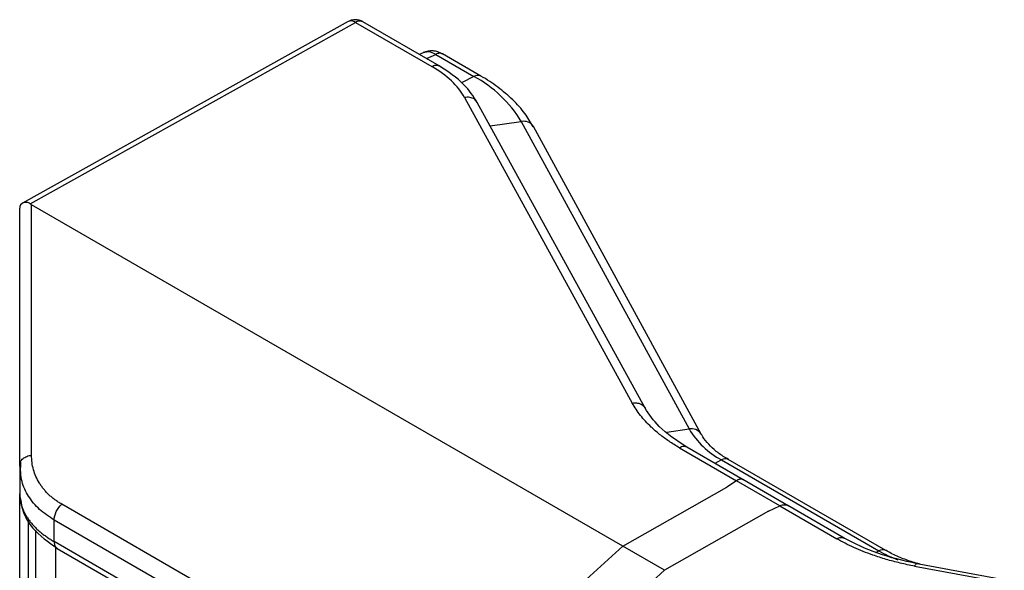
# Model space of a CAD drawing. Header units: millimetres. Extents: x 13 to 546, y 13 to 419.
# Tile 15 of 30: x 264 to 297, y 296 to 315. Entities that reach past the tile are written whole.
import ezdxf

# ---------------------------------------------------------------- set-up
doc = ezdxf.new("R2010")
doc.units = ezdxf.units.MM
doc.header["$LTSCALE"] = 2
doc.layers.add('TEXT', color=140, linetype='Continuous', lineweight=25)
doc.dimstyles.new('SLDDIMSTYLE0', dxfattribs={"dimtxt": 0.18, "dimasz": 2.032, "dimexe": 0, "dimexo": 0.0625, "dimgap": 0, "dimtad": 0, "dimtih": 1, "dimtoh": 1, "dimdec": 0, "dimrnd": 1e-09, "dimzin": 0, "dimdsep": 46, "dimtxsty": 'Standard', "dimblk1": 'DOT', "dimblk2": 'DOT', "dimsah": 1, "dimcen": 0.09, "dimadec": 0, "dimazin": 0, "dimtfac": 2.032, "dimtdec": 0, "dimtofl": 0, "dimtmove": 0, "dimatfit": 3, "dimldrblk": 'DOT', "dimfxl": 0, "dimfrac": 2, "dimtolj": 1, "dimtzin": 0, "dimarcsym": 0})

# ---------------------------------------------------------------- blocks, each defined once
blk = doc.blocks.new('_Dot')
at = {"color": 0, "linetype": 'ByBlock', "lineweight": -2}
blk.add_line((-0.5, 0), (-1, 0), dxfattribs=at)
at = {"color": 0, "linetype": 'ByBlock', "const_width": 0.5}
blk.add_lwpolyline([(-0.25, 0, 1), (0.25, 0, 1)], format="xyb", close=True, dxfattribs=at)

msp = doc.modelspace()

# ---------------------------------------------------------------- linework, layer by layer
for p, q in [((274.8944, 314.8517), (263.8248, 308.6825)), ((264.0872, 308.6647), (275.1409, 314.825)), ((275.1409, 314.825), (277.7369, 313.3263)), ((277.9838, 313.3493), (275.3877, 314.848)), ((277.4829, 313.8138), (277.3143, 313.7358)), ((277.5584, 313.5949), (277.8669, 313.7375)), ((277.8669, 313.7375), (279.1666, 312.9873)), ((279.398, 313.0019), (278.0984, 313.7522)), ((279.1666, 312.9873), (278.7452, 312.7696)), ((278.8467, 312.2742), (284.5496, 301.895)), ((284.9847, 301.7257), (279.2818, 312.1049)), ((279.718, 311.3111), (280.776, 311.4562)), ((280.776, 311.4562), (286.4789, 301.0146)), ((286.8928, 300.842), (281.1898, 311.2836)), ((264.1317, 300.1277), (264.1317, 308.633)), ((284.2274, 297.032), (264.1317, 308.633)), ((263.7284, 299.7908), (263.7284, 308.517)), ((285.7182, 300.9102), (286.4789, 301.0146)), ((286.1526, 300.3753), (288.0884, 299.2577)), ((288.3137, 299.2932), (286.3995, 300.3982)), ((263.7284, 299.7908), (263.757, 299.9039)), ((263.7567, 299.9039), (263.7483, 299.5071)), ((287.5822, 299.965), (287.3541, 299.8471)), ((287.5822, 299.965), (292.9305, 296.8775)), ((293.162, 296.8921), (287.8137, 299.9796)), ((263.7648, 299.5353), (263.7284, 299.7908)), ((263.7284, 299.7908), (263.7284, 298.8154)), ((288.0884, 299.2577), (287.763, 299.0374)), ((289.565, 298.4053), (288.0884, 299.2577)), ((289.8435, 298.4101), (288.3037, 299.2989)), ((284.2274, 297.032), (287.763, 299.0374)), ((263.7284, 286.2555), (263.7284, 298.8154)), ((271.4383, 294.8348), (265.1568, 298.461)), ((289.1772, 298.221), (285.6416, 296.2156)), ((289.1772, 298.221), (289.565, 298.4053)), ((289.565, 298.4053), (291.5008, 297.2878)), ((291.7477, 297.3107), (289.8335, 298.4158)), ((264.0213, 297.9011), (264.0213, 286.5181)), ((271.1814, 294.2938), (264.9, 297.92)), ((264.9, 297.1899), (264.9, 297.92)), ((264.2623, 297.575), (264.2623, 286.4754)), ((271.1814, 293.5637), (264.9, 297.1899)), ((264.9579, 286.4689), (264.9579, 296.9989)), ((265.0035, 296.961), (271.285, 293.3348)), ((280.6733, 293.8135), (284.2274, 297.032)), ((285.6416, 296.2156), (284.2274, 297.032)), ((292.8248, 296.8229), (292.9305, 296.8775)), ((285.6416, 296.2156), (282.0875, 292.9971)), ((294.1425, 296.3571), (312.2298, 293.0025)), ((312.3179, 293.0841), (294.2305, 296.4387))]:
    msp.add_line(p, q)
for centre, radius, start, end in [((274.9943, 314.6234), 0.2493, 53.9898, 113.63793), ((275.2844, 314.6209), 0.2495, 65.52567, 125.11333), ((279.2956, 312.7849), 0.24, 64.76634, 122.51284), ((277.2132, 309.3226), 4.1527, 30.91522, 61.94168), ((280.858, 311.0703), 0.3945, 32.7313, 101.9951), ((286.5609, 300.6292), 0.394, 32.34134, 102.01656), ((288.9212, 302.4772), 2.8468, 210.91522, 241.94168), ((287.7112, 299.7626), 0.24, 64.71696, 122.51678), ((293.0591, 296.6763), 0.2388, 63.69946, 122.59734), ((295.3497, 301.1088), 4.8741, 240.242, 248.71559)]:
    msp.add_arc(centre, radius, start, end)
for centre, major_axis, ratio, start_param, end_param in [((288.0856, 298.8475), (0.2196, 0.4502), 0.5250158, 6.2465456, 7.0231359), ((289.5617, 297.9954), (0.2856, 0.4117), 0.6252699, 0.0519456, 0.8285359)]:
    msp.add_ellipse(centre, major_axis=major_axis, ratio=ratio, start_param=start_param, end_param=end_param)
for points, knots in [([(275.1378, 314.915), (275.0732, 314.9092), (274.9875, 314.9015), (274.9134, 314.8604), (274.8951, 314.8503)], [0, 0, 0, 0, 0.7536856, 1, 1, 1, 1]), ([(275.3876, 314.8475), (275.3867, 314.8482), (275.3539, 314.8754), (275.2667, 314.9024), (275.1817, 314.9107), (275.1378, 314.915)], [0, 0, 0, 0, 0.0122634, 0.4903098, 1, 1, 1, 1]), ([(278.0984, 313.7522), (278.0478, 313.7771), (277.9443, 313.8282), (277.7756, 313.8584), (277.6043, 313.8546), (277.4995, 313.8159), (277.4466, 313.7964)], [0, 0, 0, 0, 0.2358472, 0.4828928, 0.7387765, 1, 1, 1, 1]), ([(277.8669, 313.7375), (277.7849, 313.778), (277.6317, 313.8535), (277.5095, 313.811), (277.4528, 313.7912)], [0, 0, 0, 0, 0.5354603, 1, 1, 1, 1]), ([(278.0975, 313.7501), (278.0654, 313.7634), (277.9988, 313.7909), (277.9119, 313.7557), (277.8669, 313.7375)], [0, 0, 0, 0, 0.4822646, 1, 1, 1, 1]), ([(277.7369, 313.3263), (277.7834, 313.3472), (277.8759, 313.3888), (277.9479, 313.3622), (277.9836, 313.3489)], [0, 0, 0, 0, 0.5028482, 1, 1, 1, 1]), ([(279.2821, 312.1033), (279.1455, 312.3121), (278.8371, 312.7837), (278.2891, 313.1469), (277.9838, 313.3493)], [0, 0, 0, 0, 0.4428661, 1, 1, 1, 1]), ([(281.1846, 311.2821), (281.0958, 311.4323), (280.9063, 311.7531), (280.499, 312.2017), (279.9906, 312.6235), (279.6169, 312.8897), (279.3993, 313.001), (279.3977, 313.0018)], [0, 0, 0, 0, 0.2271014, 0.4850325, 0.7424468, 0.9981028, 1, 1, 1, 1]), ([(279.2808, 312.1042), (279.2515, 312.144), (279.1918, 312.225), (279.032, 312.2881), (278.9085, 312.2788), (278.8467, 312.2742)], [0, 0, 0, 0, 0.325739, 0.6628695, 1, 1, 1, 1]), ([(264.0872, 308.6647), (264.0536, 308.6934), (264.0086, 308.7068), (263.9221, 308.7139), (263.8799, 308.7071), (263.7734, 308.662), (263.7284, 308.597), (263.7284, 308.517)], [0, 0, 0, 0, 0.25, 0.25, 0.5, 0.5, 1, 1, 1, 1]), ([(264.1317, 308.633), (264.1241, 308.6377), (264.1079, 308.6477), (264.0944, 308.6588), (264.0872, 308.6647)], [0, 0, 0, 0, 0.4726859, 1, 1, 1, 1]), ([(284.5496, 301.895), (284.6114, 301.8996), (284.735, 301.9089), (284.8948, 301.8457), (284.9546, 301.7646), (284.984, 301.7247)], [0, 0, 0, 0, 0.3368445, 0.6736889, 1, 1, 1, 1]), ([(286.1526, 300.3753), (286.092, 300.411), (285.9709, 300.4826), (285.7989, 300.5951), (285.6343, 300.7111), (285.4779, 300.8308), (285.3299, 300.9538), (285.1671, 301.1012), (284.9957, 301.2746), (284.8242, 301.476), (284.6727, 301.6826), (284.5906, 301.8242), (284.5496, 301.895)], [0, 0, 0, 0, 0.0833321, 0.1666597, 0.2499882, 0.3333203, 0.416657, 0.499998, 0.6250129, 0.7500209, 0.8750156, 1, 1, 1, 1]), ([(286.3995, 300.3982), (286.0557, 300.626), (285.438, 301.035), (285.124, 301.5127), (284.9848, 301.7244)], [0, 0, 0, 0, 0.5567581, 1, 1, 1, 1]), ([(287.8201, 299.9826), (287.7594, 300.0164), (287.5744, 300.1192), (287.3238, 300.3148), (287.0803, 300.5601), (286.9402, 300.7397), (286.9005, 300.8321), (286.8964, 300.8417)], [0, 0, 0, 0, 0.1335895, 0.406962, 0.6836386, 0.9670352, 1, 1, 1, 1]), ([(286.3993, 300.3979), (286.3635, 300.4111), (286.2916, 300.4377), (286.1991, 300.3962), (286.1526, 300.3753)], [0, 0, 0, 0, 0.49717382, 1, 1, 1, 1]), ([(263.757, 299.9039), (263.7572, 299.9048), (263.767, 299.9444), (263.8389, 300.012), (263.9652, 300.0934), (264.0762, 300.1163), (264.1317, 300.1277)], [0, 0, 0, 0, 0.0077925, 0.3385283, 0.6692642, 1, 1, 1, 1]), ([(265.1568, 298.461), (265.1166, 298.4851), (265.0363, 298.5331), (264.924, 298.6115), (264.8184, 298.6942), (264.7199, 298.7817), (264.6285, 298.8738), (264.5441, 298.9706), (264.4668, 299.0721), (264.3736, 299.213), (264.2762, 299.3976), (264.193, 299.6309), (264.1411, 299.8745), (264.1349, 300.0429), (264.1317, 300.1277)], [0, 0, 0, 0, 0.0625661, 0.1246978, 0.186556, 0.2483035, 0.3101044, 0.372122, 0.434518, 0.4974512, 0.6230134, 0.7477808, 0.8730242, 1, 1, 1, 1]), ([(264.9, 297.92), (264.726, 298.0352), (264.3755, 298.2673), (264.0175, 298.7191), (263.8025, 299.1474), (263.7749, 299.4317), (263.7648, 299.5353)], [0, 0, 0, 0, 0.2797132, 0.5637466, 0.8409314, 1, 1, 1, 1]), ([(288.3136, 299.2928), (288.2866, 299.3026), (288.2422, 299.3188), (288.1627, 299.3012), (288.1143, 299.2728), (288.0884, 299.2577)], [0, 0, 0, 0, 0.4179548, 0.6893782, 1, 1, 1, 1]), ([(263.7284, 298.8154), (263.7294, 298.776), (263.7315, 298.6974), (263.7479, 298.5802), (263.7738, 298.4642), (263.8099, 298.3499), (263.8557, 298.2375), (263.9108, 298.1273), (263.975, 298.0194), (264.0479, 297.9142), (264.1291, 297.8118), (264.2183, 297.7125), (264.3151, 297.6164), (264.4191, 297.5237), (264.5298, 297.4345), (264.647, 297.349), (264.7697, 297.2671), (264.8567, 297.2156), (264.9, 297.1899)], [0, 0, 0, 0, 0.06571, 0.130992, 0.195846, 0.2602719, 0.3242699, 0.3878398, 0.4509817, 0.5136957, 0.5759816, 0.6378396, 0.6992696, 0.7602716, 0.8208456, 0.8809917, 0.9407098, 1, 1, 1, 1]), ([(263.7382, 298.7358), (263.7684, 298.5351), (263.8253, 298.156), (264.2124, 297.5253), (264.7014, 297.1765), (265.0036, 296.961)], [0, 0, 0, 0, 0.3008079, 0.5679807, 1, 1, 1, 1]), ([(264.9, 297.92), (264.9, 298.0081), (264.9255, 298.1106), (265.0174, 298.3041), (265.0835, 298.3946), (265.1568, 298.461)], [0, 0, 0, 0, 0.5, 0.5, 1, 1, 1, 1]), ([(289.565, 298.4053), (289.5958, 298.4176), (289.6534, 298.4406), (289.748, 298.4495), (289.8011, 298.4283), (289.8333, 298.4155)], [0, 0, 0, 0, 0.3105708, 0.5819773, 1, 1, 1, 1]), ([(264.9, 297.1899), (264.9059, 297.1414), (264.9179, 297.0443), (264.9649, 296.9692), (265.0033, 296.9615), (265.0037, 296.9614)], [0, 0, 0, 0, 0.4972054, 0.9944108, 1, 1, 1, 1]), ([(291.5008, 297.2878), (291.5474, 297.3086), (291.6401, 297.3503), (291.7123, 297.3236), (291.7483, 297.3102)], [0, 0, 0, 0, 0.5013059, 1, 1, 1, 1]), ([(294.1425, 296.3571), (294.0601, 296.373), (293.8954, 296.4048), (293.6528, 296.4596), (293.4139, 296.5194), (293.1792, 296.5848), (292.9492, 296.6553), (292.6866, 296.7436), (292.3953, 296.8528), (292.0814, 296.987), (291.7809, 297.131), (291.5942, 297.2355), (291.5008, 297.2878)], [0, 0, 0, 0, 0.0833327, 0.1666609, 0.2499897, 0.3333221, 0.416659, 0.5000001, 0.6250149, 0.7500225, 0.8750164, 1, 1, 1, 1]), ([(294.2305, 296.4385), (293.7688, 296.5424), (292.8475, 296.7498), (292.1138, 297.124), (291.7478, 297.3107)], [0, 0, 0, 0, 0.501133, 1, 1, 1, 1]), ([(294.4168, 296.4042), (294.3422, 296.4221), (294.1102, 296.478), (293.7507, 296.6069), (293.4045, 296.7536), (293.2283, 296.8592), (293.1685, 296.895)], [0, 0, 0, 0, 0.1566796, 0.4874615, 0.826109, 1, 1, 1, 1]), ([(294.229, 296.4299), (294.2195, 296.4327), (294.1946, 296.4402), (294.1624, 296.3889), (294.1425, 296.3571)], [0, 0, 0, 0, 0.3809751, 1, 1, 1, 1])]:
    msp.add_open_spline(points, degree=3, knots=knots)
msp.add_open_spline([(278.8467, 312.2742), (278.6302, 312.6682), (278.246, 313.0324), (277.7369, 313.3263)], degree=3)

# ---------------------------------------------------------------- leaders
at = {"layer": 'TEXT'}
msp.add_leader([(297.584, 291.8095), (302.3503, 314.1387), (315.0503, 314.1387)], dimstyle='SLDDIMSTYLE0', dxfattribs=at)

doc.saveas('drawing.dxf')
